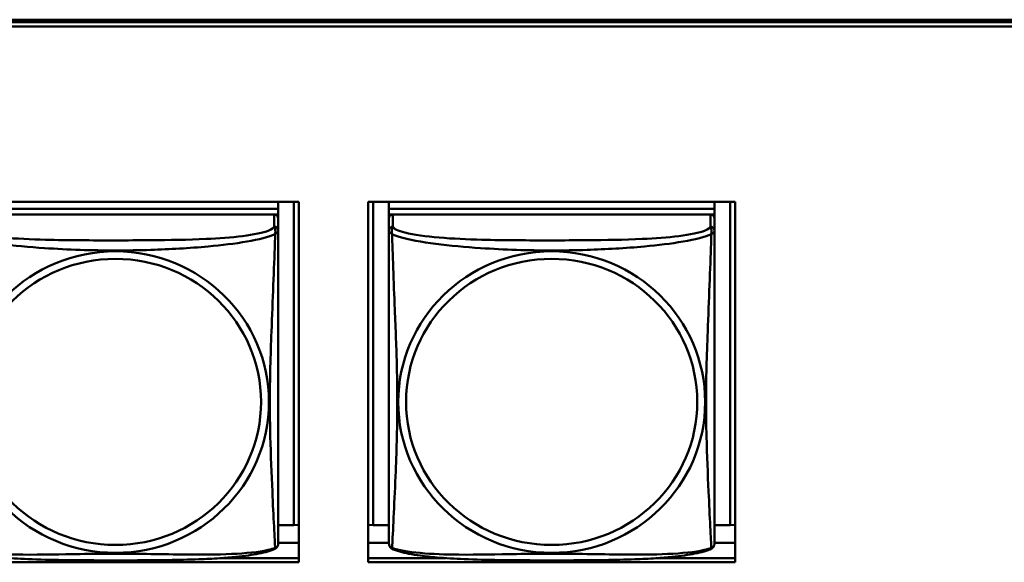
# Model space of a CAD drawing. Header units: inches. Extents: x 7.7 to 68.4, y -5.1 to 39.9.
# Tile 72 of 172: x 42.2 to 43.6, y 18 to 18.8. Entities that reach past the tile are written whole.
import ezdxf

# ---------------------------------------------------------------- set-up
doc = ezdxf.new("R2010")
doc.units = ezdxf.units.IN
doc.header["$MEASUREMENT"] = 0
doc.layers.add('Visible Edges(ROSSANSI)', color=7, linetype='Continuous', lineweight=50)
doc.layers.add('Visible Tangent Edges(ROSSANSI)', color=7, linetype='Continuous', lineweight=50)

msp = doc.modelspace()

# ---------------------------------------------------------------- linework, layer by layer
at = {"layer": 'Visible Edges(ROSSANSI)'}
for p, q in [((40.4676, 18.7686), (52.3623, 18.7686)), ((40.4676, 18.765), (52.3622, 18.765)), ((52.3622, 18.7589), (40.4676, 18.7589)), ((42.0439, 18.5045), (42.5763, 18.5045)), ((42.5465, 18.5045), (42.5465, 18.4945)), ((42.5691, 18.5045), (42.5691, 18.0357)), ((42.5763, 18.5045), (42.5763, 17.9817)), ((42.6769, 18.5045), (43.2093, 18.5045)), ((42.6769, 17.9817), (42.6769, 18.5045)), ((42.6844, 18.0357), (42.6844, 18.5045)), ((42.707, 18.5045), (42.707, 18.4945)), ((43.1795, 18.5045), (43.1795, 18.4945)), ((43.2021, 18.5045), (43.2021, 18.0357)), ((43.2093, 18.5045), (43.2093, 17.9817)), ((42.5465, 18.4945), (42.074, 18.4945)), ((42.074, 18.4945), (42.5465, 18.4945)), ((42.5465, 18.4945), (42.5465, 18.4863)), ((42.5465, 18.4945), (42.5465, 18.4945)), ((43.1795, 18.4945), (42.707, 18.4945)), ((42.707, 18.4945), (42.707, 18.4863)), ((42.707, 18.4945), (42.707, 18.4945)), ((42.707, 18.4945), (43.1795, 18.4945)), ((43.1795, 18.4945), (43.1795, 18.4863)), ((43.1795, 18.4945), (43.1795, 18.4945)), ((42.5405, 18.4863), (42.0799, 18.4863)), ((42.5406, 18.4863), (42.5465, 18.4863)), ((42.5465, 18.4863), (42.5465, 18.4805)), ((42.5465, 18.4628), (42.5465, 18.4805)), ((42.707, 18.4805), (42.707, 18.4863)), ((42.707, 18.4863), (42.7128, 18.4863)), ((42.707, 18.4805), (42.707, 18.4628)), ((43.1735, 18.4863), (42.7129, 18.4863)), ((43.1736, 18.4863), (43.1795, 18.4863)), ((43.1795, 18.4863), (43.1795, 18.4805)), ((43.1795, 18.4628), (43.1795, 18.4805)), ((42.5691, 18.0357), (42.5465, 18.0357)), ((42.5691, 18.0357), (42.5763, 18.036)), ((42.6844, 18.0357), (42.6769, 18.036)), ((42.707, 18.0357), (42.6844, 18.0357)), ((43.2021, 18.0357), (43.1795, 18.0357)), ((43.2021, 18.0357), (43.2093, 18.036)), ((42.5763, 18.0101), (42.5465, 18.0101)), ((42.707, 18.0101), (42.6769, 18.0101)), ((43.2093, 18.0101), (43.1795, 18.0101)), ((42.5763, 17.9817), (42.0439, 17.9817)), ((42.4641, 17.9878), (42.5763, 17.9878)), ((42.6769, 17.9878), (42.7894, 17.9878)), ((43.2093, 17.9817), (42.6769, 17.9817)), ((43.0971, 17.9878), (43.2093, 17.9878))]:
    msp.add_line(p, q, dxfattribs=at)
for centre, start, end in [((42.5327, 18.0098), 350.8504, 360), ((42.7208, 18.0098), 180, 189.1496), ((43.1657, 18.0098), 350.8504, 360)]:
    msp.add_arc(centre, 0.0138, start, end, dxfattribs=at)
for centre, major_axis, start_param, end_param in [((42.5405, 18.4805), (0.00591, 0), 0, 1.570796), ((42.7129, 18.4805), (-0.00591, 0), 4.712389, 6.283185), ((43.1735, 18.4805), (0.00591, 0), 0, 1.570796)]:
    msp.add_ellipse(centre, major_axis=major_axis, ratio=0.981793, start_param=start_param, end_param=end_param, dxfattribs=at)
for points, knots in [([(42.5465, 18.0098), (42.5465, 18.0098), (42.5465, 18.0107), (42.5465, 18.0124), (42.5465, 18.0171), (42.5465, 18.028), (42.5465, 18.0418), (42.5465, 18.0556), (42.5465, 18.0722), (42.5465, 18.0896), (42.5465, 18.1143), (42.5465, 18.1406), (42.5465, 18.167), (42.5465, 18.1835), (42.5465, 18.2001), (42.5465, 18.2167), (42.5465, 18.2499), (42.5465, 18.2832), (42.5465, 18.3172), (42.5465, 18.3595), (42.5465, 18.4053), (42.5465, 18.4369), (42.5465, 18.4493), (42.5465, 18.4587), (42.5465, 18.4628)], [0.352862, 0.352862, 0.352862, 0.352862, 0.404774, 0.404774, 0.404774, 0.550532, 0.550532, 0.550532, 0.69629, 0.69629, 0.69629, 0.902598, 0.902598, 0.902598, 1.03154, 1.03154, 1.03154, 1.289425, 1.289425, 1.289425, 1.610774, 1.610774, 1.610774, 1.73735, 1.73735, 1.73735, 1.73735]), ([(42.707, 18.4628), (42.707, 18.4602), (42.707, 18.4556), (42.707, 18.4495), (42.707, 18.4382), (42.707, 18.4218), (42.707, 18.404), (42.707, 18.3861), (42.707, 18.3669), (42.707, 18.3478), (42.707, 18.3207), (42.707, 18.2935), (42.707, 18.2667), (42.707, 18.25), (42.707, 18.2333), (42.707, 18.2167), (42.707, 18.1835), (42.707, 18.1503), (42.707, 18.1181), (42.707, 18.0779), (42.707, 18.0375), (42.707, 18.0189), (42.707, 18.0131), (42.707, 18.0099), (42.707, 18.0098)], [0.325731, 0.325731, 0.325731, 0.325731, 0.404774, 0.404774, 0.404774, 0.550532, 0.550532, 0.550532, 0.69629, 0.69629, 0.69629, 0.902598, 0.902598, 0.902598, 1.03154, 1.03154, 1.03154, 1.289425, 1.289425, 1.289425, 1.610774, 1.610774, 1.610774, 1.710218, 1.710218, 1.710218, 1.710218]), ([(43.1795, 18.0098), (43.1795, 18.0098), (43.1795, 18.0107), (43.1795, 18.0124), (43.1795, 18.0171), (43.1795, 18.028), (43.1795, 18.0418), (43.1795, 18.0556), (43.1795, 18.0722), (43.1795, 18.0896), (43.1795, 18.1143), (43.1795, 18.1406), (43.1795, 18.167), (43.1795, 18.1835), (43.1795, 18.2001), (43.1795, 18.2167), (43.1795, 18.2499), (43.1795, 18.2832), (43.1795, 18.3172), (43.1795, 18.3595), (43.1795, 18.4053), (43.1795, 18.4369), (43.1795, 18.4493), (43.1795, 18.4587), (43.1795, 18.4628)], [0.352862, 0.352862, 0.352862, 0.352862, 0.404774, 0.404774, 0.404774, 0.550532, 0.550532, 0.550532, 0.69629, 0.69629, 0.69629, 0.902598, 0.902598, 0.902598, 1.03154, 1.03154, 1.03154, 1.289425, 1.289425, 1.289425, 1.610774, 1.610774, 1.610774, 1.73735, 1.73735, 1.73735, 1.73735]), ([(42.5423, 18.0017), (42.5428, 18.002), (42.5433, 18.0024), (42.5442, 18.0032), (42.5446, 18.0037), (42.5452, 18.0046), (42.5455, 18.005), (42.5458, 18.0058), (42.546, 18.0062), (42.5462, 18.007), (42.5462, 18.0073), (42.5463, 18.0076)], [0.02273771, 0.02273771, 0.02273771, 0.02273771, 0.02954865, 0.02954865, 0.03635958, 0.03635958, 0.04317052, 0.04317052, 0.04998146, 0.04998146, 0.0567924, 0.0567924, 0.0567924, 0.0567924]), ([(42.7112, 18.0017), (42.7106, 18.002), (42.7101, 18.0024), (42.7092, 18.0032), (42.7088, 18.0037), (42.7082, 18.0046), (42.708, 18.005), (42.7076, 18.0058), (42.7075, 18.0062), (42.7073, 18.007), (42.7072, 18.0073), (42.7072, 18.0076)], [0.02273771, 0.02273771, 0.02273771, 0.02273771, 0.02954865, 0.02954865, 0.03635958, 0.03635958, 0.04317052, 0.04317052, 0.04998146, 0.04998146, 0.0567924, 0.0567924, 0.0567924, 0.0567924]), ([(43.1753, 18.0017), (43.1758, 18.002), (43.1763, 18.0024), (43.1772, 18.0032), (43.1776, 18.0037), (43.1782, 18.0046), (43.1785, 18.005), (43.1788, 18.0058), (43.179, 18.0062), (43.1792, 18.007), (43.1792, 18.0073), (43.1793, 18.0076)], [0.02273771, 0.02273771, 0.02273771, 0.02273771, 0.02954865, 0.02954865, 0.03635958, 0.03635958, 0.04317052, 0.04317052, 0.04998146, 0.04998146, 0.0567924, 0.0567924, 0.0567924, 0.0567924]), ([(42.5423, 18.0017), (42.5389, 18), (42.5354, 17.9987), (42.5274, 17.9963), (42.5229, 17.9952), (42.5134, 17.9933), (42.5084, 17.9925), (42.4973, 17.9909), (42.4911, 17.9902), (42.4772, 17.9888), (42.4694, 17.9881), (42.4516, 17.987), (42.4414, 17.9865), (42.4165, 17.9855), (42.4017, 17.9852), (42.3701, 17.9847), (42.353, 17.9846), (42.319, 17.9845), (42.3021, 17.9845), (42.2681, 17.9846), (42.251, 17.9847), (42.217, 17.9852), (42.1999, 17.9856), (42.1696, 17.9869), (42.1565, 17.9877), (42.1355, 17.9895), (42.1275, 17.9904), (42.1139, 17.9922), (42.1081, 17.9931), (42.0981, 17.9951), (42.0937, 17.9961), (42.0854, 17.9985), (42.0817, 17.9999), (42.0782, 18.0017)], [-1.678204, -1.678204, -1.678204, -1.678204, -1.629815, -1.629815, -1.580861, -1.580861, -1.532583, -1.532583, -1.479316, -1.479316, -1.416961, -1.416961, -1.337799, -1.337799, -1.226353, -1.226353, -1.09702, -1.09702, -0.967687, -0.967687, -0.838354, -0.838354, -0.709022, -0.709022, -0.60577, -0.60577, -0.53827, -0.53827, -0.483941, -0.483941, -0.435529, -0.435529, -0.384876, -0.384876, -0.384876, -0.384876]), ([(43.1753, 18.0017), (43.1719, 18), (43.1684, 17.9987), (43.1604, 17.9963), (43.1559, 17.9952), (43.1464, 17.9933), (43.1414, 17.9925), (43.1303, 17.9909), (43.1241, 17.9902), (43.1102, 17.9888), (43.1024, 17.9881), (43.0846, 17.987), (43.0744, 17.9865), (43.0495, 17.9855), (43.0347, 17.9852), (43.0031, 17.9847), (42.986, 17.9846), (42.952, 17.9845), (42.9351, 17.9845), (42.9011, 17.9846), (42.884, 17.9847), (42.85, 17.9852), (42.8329, 17.9856), (42.8026, 17.9869), (42.7895, 17.9877), (42.7685, 17.9895), (42.7605, 17.9904), (42.7469, 17.9922), (42.7411, 17.9931), (42.7311, 17.9951), (42.7267, 17.9961), (42.7184, 17.9985), (42.7147, 17.9999), (42.7112, 18.0017)], [-1.678204, -1.678204, -1.678204, -1.678204, -1.629815, -1.629815, -1.580861, -1.580861, -1.532583, -1.532583, -1.479316, -1.479316, -1.416961, -1.416961, -1.337799, -1.337799, -1.226353, -1.226353, -1.09702, -1.09702, -0.967687, -0.967687, -0.838354, -0.838354, -0.709022, -0.709022, -0.60577, -0.60577, -0.53827, -0.53827, -0.483941, -0.483941, -0.435529, -0.435529, -0.384876, -0.384876, -0.384876, -0.384876])]:
    msp.add_open_spline(points, degree=3, knots=knots, dxfattribs=at)
at = {"layer": 'Visible Tangent Edges(ROSSANSI)'}
for p, q in [((42.5405, 18.4863), (42.5405, 18.4686)), ((42.7129, 18.4686), (42.7129, 18.4863)), ((43.1735, 18.4863), (43.1735, 18.4686))]:
    msp.add_line(p, q, dxfattribs=at)
for centre, major_axis, start_param, end_param in [((42.5405, 18.4628), (0.00591, 0), 0, 1.570796), ((42.7129, 18.4628), (-0.00591, 0), 4.712389, 6.283185), ((43.1735, 18.4628), (0.00591, 0), 0, 1.570796)]:
    msp.add_ellipse(centre, major_axis=major_axis, ratio=0.981793, start_param=start_param, end_param=end_param, dxfattribs=at)
for centre, major_axis in [((42.3102, 18.2141), (0.2227, 0)), ((42.9432, 18.2141), (0.2227, 0)), ((42.3102, 18.2143), (0.2113, 0)), ((42.9432, 18.2143), (0.2113, 0))]:
    msp.add_ellipse(centre, major_axis=major_axis, ratio=0.981793, dxfattribs=at)
for points, knots in [([(42.5405, 18.4686), (42.54, 18.4666), (42.5372, 18.4646), (42.5328, 18.4629), (42.5247, 18.4596), (42.5108, 18.4568), (42.4947, 18.4548), (42.4785, 18.4528), (42.4603, 18.4515), (42.4417, 18.4506), (42.4153, 18.4494), (42.3881, 18.449), (42.361, 18.4488), (42.3441, 18.4487), (42.3272, 18.4486), (42.3102, 18.4486), (42.2764, 18.4486), (42.2425, 18.4487), (42.2088, 18.4495), (42.1668, 18.4506), (42.1229, 18.4533), (42.0973, 18.4598), (42.0873, 18.4623), (42.0809, 18.4654), (42.0799, 18.4686)], [0.325731, 0.325731, 0.325731, 0.325731, 0.404774, 0.404774, 0.404774, 0.550532, 0.550532, 0.550532, 0.69629, 0.69629, 0.69629, 0.902598, 0.902598, 0.902598, 1.03154, 1.03154, 1.03154, 1.289425, 1.289425, 1.289425, 1.610774, 1.610774, 1.610774, 1.73735, 1.73735, 1.73735, 1.73735]), ([(42.5405, 18.4686), (42.5406, 18.4682), (42.5408, 18.4678), (42.5411, 18.467), (42.5412, 18.4667), (42.5415, 18.4659), (42.5416, 18.4657), (42.5418, 18.4652), (42.5418, 18.465), (42.542, 18.4643), (42.5421, 18.4639), (42.5423, 18.4626), (42.5423, 18.4616), (42.5422, 18.4597), (42.5421, 18.4586), (42.5419, 18.4575)], [-0.0844808, -0.0844808, -0.0844808, -0.0844808, -0.06943799, -0.06943799, -0.05587828, -0.05587828, -0.04740346, -0.04740346, -0.04210669, -0.04210669, -0.03151317, -0.03151317, -0.01456352, -0.01456352, 0.00026741, 0.00026741, 0.00026741, 0.00026741]), ([(42.5419, 18.4575), (42.5427, 18.4581), (42.5433, 18.4586), (42.5445, 18.4595), (42.5449, 18.4599), (42.5455, 18.4605), (42.5457, 18.4607), (42.5459, 18.4609), (42.546, 18.461), (42.5461, 18.4612), (42.5462, 18.4613), (42.5463, 18.4616), (42.5464, 18.4618), (42.5464, 18.4622), (42.5465, 18.4625), (42.5465, 18.4628)], [-0.00026741, -0.00026741, -0.00026741, -0.00026741, 0.01456352, 0.01456352, 0.03151317, 0.03151317, 0.04210669, 0.04210669, 0.04740346, 0.04740346, 0.05587828, 0.05587828, 0.06943799, 0.06943799, 0.0844808, 0.0844808, 0.0844808, 0.0844808]), ([(42.707, 18.4628), (42.707, 18.4625), (42.707, 18.4622), (42.7071, 18.4618), (42.7071, 18.4616), (42.7073, 18.4613), (42.7073, 18.4612), (42.7075, 18.461), (42.7075, 18.4609), (42.7078, 18.4607), (42.7079, 18.4605), (42.7085, 18.4599), (42.709, 18.4595), (42.7101, 18.4586), (42.7108, 18.4581), (42.7115, 18.4575)], [-0.0844808, -0.0844808, -0.0844808, -0.0844808, -0.06943799, -0.06943799, -0.05587828, -0.05587828, -0.04740346, -0.04740346, -0.04210669, -0.04210669, -0.03151317, -0.03151317, -0.01456352, -0.01456352, 0.00026741, 0.00026741, 0.00026741, 0.00026741]), ([(42.7115, 18.4575), (42.7113, 18.4586), (42.7112, 18.4597), (42.7112, 18.4616), (42.7112, 18.4626), (42.7114, 18.4639), (42.7115, 18.4643), (42.7116, 18.465), (42.7117, 18.4652), (42.7119, 18.4657), (42.712, 18.4659), (42.7122, 18.4667), (42.7124, 18.467), (42.7127, 18.4678), (42.7128, 18.4682), (42.7129, 18.4686)], [-0.00026741, -0.00026741, -0.00026741, -0.00026741, 0.01456352, 0.01456352, 0.03151317, 0.03151317, 0.04210669, 0.04210669, 0.04740346, 0.04740346, 0.05587828, 0.05587828, 0.06943799, 0.06943799, 0.0844808, 0.0844808, 0.0844808, 0.0844808]), ([(43.1735, 18.4686), (43.173, 18.4666), (43.1702, 18.4646), (43.1658, 18.4629), (43.1577, 18.4596), (43.1438, 18.4568), (43.1277, 18.4548), (43.1115, 18.4528), (43.0933, 18.4515), (43.0747, 18.4506), (43.0483, 18.4494), (43.0211, 18.449), (42.994, 18.4488), (42.9771, 18.4487), (42.9602, 18.4486), (42.9432, 18.4486), (42.9094, 18.4486), (42.8755, 18.4487), (42.8418, 18.4495), (42.7998, 18.4506), (42.7559, 18.4533), (42.7303, 18.4598), (42.7203, 18.4623), (42.7139, 18.4654), (42.7129, 18.4686)], [0.325731, 0.325731, 0.325731, 0.325731, 0.404774, 0.404774, 0.404774, 0.550532, 0.550532, 0.550532, 0.69629, 0.69629, 0.69629, 0.902598, 0.902598, 0.902598, 1.03154, 1.03154, 1.03154, 1.289425, 1.289425, 1.289425, 1.610774, 1.610774, 1.610774, 1.73735, 1.73735, 1.73735, 1.73735]), ([(43.1735, 18.4686), (43.1736, 18.4682), (43.1738, 18.4678), (43.1741, 18.467), (43.1742, 18.4667), (43.1745, 18.4659), (43.1746, 18.4657), (43.1748, 18.4652), (43.1748, 18.465), (43.175, 18.4643), (43.1751, 18.4639), (43.1753, 18.4626), (43.1753, 18.4616), (43.1752, 18.4597), (43.1751, 18.4586), (43.1749, 18.4575)], [-0.0844808, -0.0844808, -0.0844808, -0.0844808, -0.06943799, -0.06943799, -0.05587828, -0.05587828, -0.04740346, -0.04740346, -0.04210669, -0.04210669, -0.03151317, -0.03151317, -0.01456352, -0.01456352, 0.00026741, 0.00026741, 0.00026741, 0.00026741]), ([(43.1749, 18.4575), (43.1757, 18.4581), (43.1763, 18.4586), (43.1775, 18.4595), (43.1779, 18.4599), (43.1785, 18.4605), (43.1787, 18.4607), (43.1789, 18.4609), (43.179, 18.461), (43.1791, 18.4612), (43.1792, 18.4613), (43.1793, 18.4616), (43.1794, 18.4618), (43.1794, 18.4622), (43.1795, 18.4625), (43.1795, 18.4628)], [-0.00026741, -0.00026741, -0.00026741, -0.00026741, 0.01456352, 0.01456352, 0.03151317, 0.03151317, 0.04210669, 0.04210669, 0.04740346, 0.04740346, 0.05587828, 0.05587828, 0.06943799, 0.06943799, 0.0844808, 0.0844808, 0.0844808, 0.0844808]), ([(42.0785, 18.4575), (42.0814, 18.4562), (42.0849, 18.4549), (42.0889, 18.4537), (42.1165, 18.4454), (42.1635, 18.4403), (42.207, 18.4374), (42.242, 18.435), (42.2762, 18.434), (42.3102, 18.434), (42.3273, 18.434), (42.3443, 18.4343), (42.3615, 18.4348), (42.389, 18.4357), (42.4171, 18.4373), (42.4448, 18.4398), (42.4643, 18.4416), (42.4837, 18.4439), (42.501, 18.4469), (42.5181, 18.4499), (42.5331, 18.4535), (42.5419, 18.4575)], [-1.657319, -1.657319, -1.657319, -1.657319, -1.610774, -1.610774, -1.610774, -1.289425, -1.289425, -1.289425, -1.03154, -1.03154, -1.03154, -0.902598, -0.902598, -0.902598, -0.69629, -0.69629, -0.69629, -0.550532, -0.550532, -0.550532, -0.405761, -0.405761, -0.405761, -0.405761]), ([(42.5419, 18.4575), (42.5418, 18.4535), (42.5417, 18.449), (42.5415, 18.444), (42.5404, 18.4096), (42.5383, 18.3604), (42.5366, 18.3165), (42.5352, 18.2812), (42.5342, 18.2476), (42.5342, 18.2141), (42.5342, 18.1974), (42.5345, 18.1807), (42.5349, 18.1639), (42.5356, 18.1372), (42.5367, 18.11), (42.5379, 18.0842), (42.5387, 18.066), (42.5395, 18.0485), (42.5403, 18.0338), (42.541, 18.0192), (42.5416, 18.0076), (42.5419, 18.0026)], [-1.657319, -1.657319, -1.657319, -1.657319, -1.610774, -1.610774, -1.610774, -1.289425, -1.289425, -1.289425, -1.03154, -1.03154, -1.03154, -0.902598, -0.902598, -0.902598, -0.69629, -0.69629, -0.69629, -0.550532, -0.550532, -0.550532, -0.405761, -0.405761, -0.405761, -0.405761]), ([(42.7115, 18.4575), (42.7144, 18.4562), (42.7179, 18.4549), (42.7219, 18.4537), (42.7495, 18.4454), (42.7965, 18.4403), (42.84, 18.4374), (42.875, 18.435), (42.9092, 18.434), (42.9432, 18.434), (42.9603, 18.434), (42.9773, 18.4343), (42.9945, 18.4348), (43.022, 18.4357), (43.0501, 18.4373), (43.0778, 18.4398), (43.0973, 18.4416), (43.1167, 18.4439), (43.134, 18.4469), (43.1511, 18.4499), (43.1661, 18.4535), (43.1749, 18.4575)], [-1.657319, -1.657319, -1.657319, -1.657319, -1.610774, -1.610774, -1.610774, -1.289425, -1.289425, -1.289425, -1.03154, -1.03154, -1.03154, -0.902598, -0.902598, -0.902598, -0.69629, -0.69629, -0.69629, -0.550532, -0.550532, -0.550532, -0.405761, -0.405761, -0.405761, -0.405761]), ([(42.7115, 18.0026), (42.7117, 18.0042), (42.7118, 18.0065), (42.712, 18.0093), (42.713, 18.0292), (42.7152, 18.0723), (42.7169, 18.1138), (42.7182, 18.1471), (42.7192, 18.1806), (42.7192, 18.2141), (42.7192, 18.2308), (42.719, 18.2476), (42.7186, 18.2646), (42.7179, 18.2918), (42.7168, 18.3199), (42.7156, 18.3484), (42.7148, 18.3686), (42.7139, 18.3891), (42.7132, 18.4083), (42.7125, 18.4274), (42.7119, 18.4452), (42.7115, 18.4575)], [-1.657319, -1.657319, -1.657319, -1.657319, -1.610774, -1.610774, -1.610774, -1.289425, -1.289425, -1.289425, -1.03154, -1.03154, -1.03154, -0.902598, -0.902598, -0.902598, -0.69629, -0.69629, -0.69629, -0.550532, -0.550532, -0.550532, -0.405761, -0.405761, -0.405761, -0.405761]), ([(43.1749, 18.4575), (43.1748, 18.4535), (43.1747, 18.449), (43.1745, 18.444), (43.1734, 18.4096), (43.1713, 18.3604), (43.1696, 18.3165), (43.1682, 18.2812), (43.1672, 18.2476), (43.1672, 18.2141), (43.1672, 18.1974), (43.1675, 18.1807), (43.1679, 18.1639), (43.1686, 18.1372), (43.1697, 18.11), (43.1709, 18.0842), (43.1717, 18.066), (43.1725, 18.0485), (43.1733, 18.0338), (43.174, 18.0192), (43.1746, 18.0076), (43.1749, 18.0026)], [-1.657319, -1.657319, -1.657319, -1.657319, -1.610774, -1.610774, -1.610774, -1.289425, -1.289425, -1.289425, -1.03154, -1.03154, -1.03154, -0.902598, -0.902598, -0.902598, -0.69629, -0.69629, -0.69629, -0.550532, -0.550532, -0.550532, -0.405761, -0.405761, -0.405761, -0.405761]), ([(42.5463, 18.0076), (42.5463, 18.0076), (42.5463, 18.0076), (42.5462, 18.0072), (42.5461, 18.0069), (42.546, 18.0064), (42.5459, 18.0062), (42.5457, 18.0056), (42.5455, 18.0052), (42.5449, 18.0043), (42.5445, 18.0038), (42.5433, 18.003), (42.5427, 18.0028), (42.5419, 18.0026)], [-0.0567924, -0.0567924, -0.0567924, -0.0567924, -0.05587828, -0.05587828, -0.04740346, -0.04740346, -0.04210669, -0.04210669, -0.03151317, -0.03151317, -0.01456352, -0.01456352, 0.00026741, 0.00026741, 0.00026741, 0.00026741]), ([(42.7115, 18.0026), (42.7108, 18.0028), (42.7101, 18.003), (42.709, 18.0038), (42.7085, 18.0043), (42.7079, 18.0052), (42.7078, 18.0056), (42.7075, 18.0062), (42.7075, 18.0064), (42.7073, 18.0069), (42.7073, 18.0072), (42.7072, 18.0076), (42.7072, 18.0076), (42.7072, 18.0076)], [-0.00026741, -0.00026741, -0.00026741, -0.00026741, 0.01456352, 0.01456352, 0.03151317, 0.03151317, 0.04210669, 0.04210669, 0.04740346, 0.04740346, 0.05587828, 0.05587828, 0.0567924, 0.0567924, 0.0567924, 0.0567924]), ([(43.1793, 18.0076), (43.1793, 18.0076), (43.1793, 18.0076), (43.1792, 18.0072), (43.1791, 18.0069), (43.179, 18.0064), (43.1789, 18.0062), (43.1787, 18.0056), (43.1785, 18.0052), (43.1779, 18.0043), (43.1775, 18.0038), (43.1763, 18.003), (43.1757, 18.0028), (43.1749, 18.0026)], [-0.0567924, -0.0567924, -0.0567924, -0.0567924, -0.05587828, -0.05587828, -0.04740346, -0.04740346, -0.04210669, -0.04210669, -0.03151317, -0.03151317, -0.01456352, -0.01456352, 0.00026741, 0.00026741, 0.00026741, 0.00026741]), ([(42.5419, 18.0026), (42.5391, 18.0015), (42.5356, 18.0005), (42.5316, 17.9996), (42.504, 17.9934), (42.4569, 17.9925), (42.4134, 17.9929), (42.3785, 17.9933), (42.3443, 17.9942), (42.3102, 17.9942), (42.2932, 17.9942), (42.2761, 17.994), (42.259, 17.9937), (42.2315, 17.9933), (42.2033, 17.9926), (42.1757, 17.9928), (42.1561, 17.993), (42.1368, 17.9937), (42.1195, 17.9952), (42.1023, 17.9968), (42.0874, 17.9992), (42.0785, 18.0026)], [-1.657319, -1.657319, -1.657319, -1.657319, -1.610774, -1.610774, -1.610774, -1.289425, -1.289425, -1.289425, -1.03154, -1.03154, -1.03154, -0.902598, -0.902598, -0.902598, -0.69629, -0.69629, -0.69629, -0.550532, -0.550532, -0.550532, -0.405761, -0.405761, -0.405761, -0.405761]), ([(42.5419, 18.0026), (42.5421, 18.0022), (42.5422, 18.002), (42.5423, 18.0018), (42.5423, 18.0017), (42.5423, 18.0017)], [-0.00026741, -0.00026741, -0.00026741, -0.00026741, 0.01456352, 0.01456352, 0.02273771, 0.02273771, 0.02273771, 0.02273771]), ([(42.7112, 18.0017), (42.7112, 18.0017), (42.7112, 18.0018), (42.7112, 18.002), (42.7113, 18.0022), (42.7115, 18.0026)], [-0.02273771, -0.02273771, -0.02273771, -0.02273771, -0.01456352, -0.01456352, 0.00026741, 0.00026741, 0.00026741, 0.00026741]), ([(43.1749, 18.0026), (43.1721, 18.0015), (43.1686, 18.0005), (43.1646, 17.9996), (43.137, 17.9934), (43.0899, 17.9925), (43.0464, 17.9929), (43.0115, 17.9933), (42.9773, 17.9942), (42.9432, 17.9942), (42.9262, 17.9942), (42.9091, 17.994), (42.892, 17.9937), (42.8645, 17.9933), (42.8363, 17.9926), (42.8087, 17.9928), (42.7891, 17.993), (42.7698, 17.9937), (42.7525, 17.9952), (42.7353, 17.9968), (42.7204, 17.9992), (42.7115, 18.0026)], [-1.657319, -1.657319, -1.657319, -1.657319, -1.610774, -1.610774, -1.610774, -1.289425, -1.289425, -1.289425, -1.03154, -1.03154, -1.03154, -0.902598, -0.902598, -0.902598, -0.69629, -0.69629, -0.69629, -0.550532, -0.550532, -0.550532, -0.405761, -0.405761, -0.405761, -0.405761]), ([(43.1749, 18.0026), (43.1751, 18.0022), (43.1752, 18.002), (43.1753, 18.0018), (43.1753, 18.0017), (43.1753, 18.0017)], [-0.00026741, -0.00026741, -0.00026741, -0.00026741, 0.01456352, 0.01456352, 0.02273771, 0.02273771, 0.02273771, 0.02273771])]:
    msp.add_open_spline(points, degree=3, knots=knots, dxfattribs=at)

doc.saveas('drawing.dxf')
